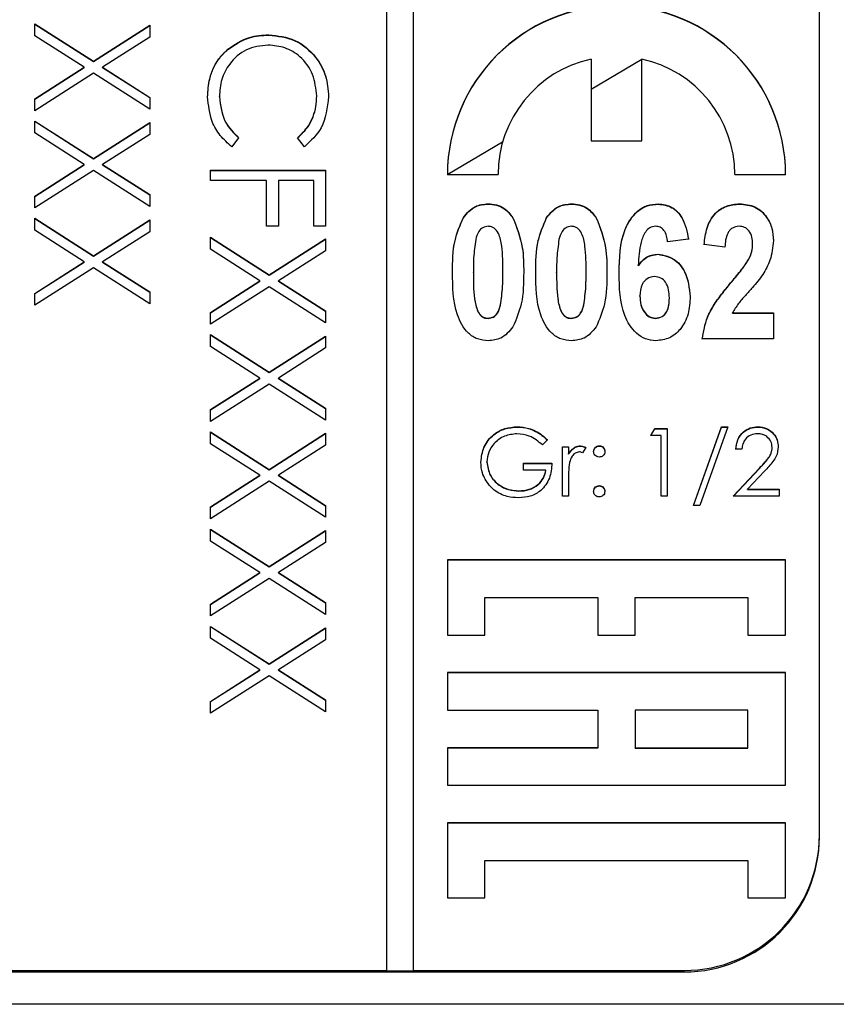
# Model space of a CAD drawing. Header units: millimetres. Extents: x 220 to 2250, y -9 to 1835.
# Tile 14 of 30: x 2026 to 2038, y 938 to 953. Entities that reach past the tile are written whole.
import ezdxf

# ---------------------------------------------------------------- set-up
doc = ezdxf.new("R2010")
doc.units = ezdxf.units.MM

msp = doc.modelspace()

# ---------------------------------------------------------------- linework, layer by layer
at = {"color": 7, "linetype": 'Continuous', "lineweight": 25}
for p, q in [((2031.759, 998.409), (2031.759, 938.467)), ((2032.159, 938.467), (2032.159, 998.409)), ((2038.159, 940.465), (2038.159, 996.411)), ((2026.559, 952.456), (2027.426, 951.902)), ((2026.559, 952.28), (2026.559, 952.456)), ((2026.559, 952.452), (2027.426, 951.897)), ((2027.426, 951.902), (2028.259, 952.435)), ((2027.426, 951.897), (2028.259, 952.43)), ((2028.259, 952.435), (2028.259, 952.259)), ((2027.288, 951.814), (2026.559, 952.28)), ((2028.259, 952.259), (2027.563, 951.814)), ((2030.019, 952.29), (2030.019, 952.294)), ((2029.412, 952.075), (2029.412, 952.079)), ((2027.426, 951.897), (2027.426, 951.902)), ((2034.784, 951.936), (2034.784, 950.727)), ((2035.534, 951.931), (2034.784, 951.486)), ((2035.534, 950.727), (2035.534, 951.936)), ((2026.559, 951.348), (2027.288, 951.814)), ((2026.559, 951.343), (2027.288, 951.81)), ((2027.288, 951.81), (2027.288, 951.814)), ((2027.563, 951.814), (2028.259, 951.369)), ((2027.563, 951.81), (2027.563, 951.814)), ((2027.563, 951.81), (2028.259, 951.365)), ((2027.426, 951.726), (2026.559, 951.172)), ((2028.259, 951.193), (2027.426, 951.726)), ((2026.559, 951.172), (2026.559, 951.348)), ((2028.259, 951.369), (2028.259, 951.193)), ((2029.289, 951.375), (2029.289, 951.38)), ((2030.728, 951.386), (2030.728, 951.39)), ((2026.559, 951.019), (2027.426, 950.465)), ((2026.559, 950.843), (2026.559, 951.019)), ((2026.559, 951.015), (2027.426, 950.46)), ((2027.426, 950.465), (2028.259, 950.997)), ((2027.426, 950.46), (2028.259, 950.993)), ((2028.259, 950.997), (2028.259, 950.822)), ((2027.288, 950.377), (2026.559, 950.843)), ((2028.259, 950.822), (2027.563, 950.377)), ((2029.573, 950.773), (2029.472, 950.64)), ((2030.547, 950.64), (2030.445, 950.773)), ((2034.784, 950.727), (2035.534, 950.727)), ((2027.426, 950.46), (2027.426, 950.465)), ((2026.559, 949.91), (2027.288, 950.377)), ((2026.559, 949.906), (2027.288, 950.373)), ((2027.426, 950.289), (2026.559, 949.735)), ((2027.288, 950.373), (2027.288, 950.377)), ((2028.259, 949.756), (2027.426, 950.289)), ((2027.563, 950.377), (2028.259, 949.932)), ((2027.563, 950.373), (2027.563, 950.377)), ((2027.563, 950.373), (2028.259, 949.928)), ((2029.159, 950.139), (2029.159, 950.291)), ((2029.159, 950.291), (2030.859, 950.291)), ((2030.859, 950.291), (2030.859, 949.464)), ((2029.159, 950.287), (2030.859, 950.287)), ((2032.659, 950.228), (2033.409, 950.228)), ((2036.909, 950.228), (2037.659, 950.228)), ((2029.987, 950.139), (2029.159, 950.139)), ((2029.987, 949.464), (2029.987, 950.139)), ((2030.161, 950.139), (2030.161, 949.464)), ((2030.684, 950.139), (2030.161, 950.139)), ((2030.684, 949.464), (2030.684, 950.139)), ((2026.559, 949.735), (2026.559, 949.91)), ((2028.259, 949.932), (2028.259, 949.756)), ((2033.261, 949.792), (2033.261, 949.797)), ((2034.492, 949.792), (2034.492, 949.797)), ((2035.774, 949.792), (2035.774, 949.797)), ((2036.978, 949.792), (2036.978, 949.797)), ((2026.559, 949.582), (2027.426, 949.028)), ((2026.559, 949.406), (2026.559, 949.582)), ((2026.559, 949.578), (2027.426, 949.023)), ((2027.426, 949.028), (2028.259, 949.56)), ((2028.259, 949.56), (2028.259, 949.384)), ((2032.895, 949.59), (2032.895, 949.594)), ((2033.629, 949.587), (2033.629, 949.591)), ((2034.125, 949.59), (2034.125, 949.594)), ((2034.86, 949.587), (2034.86, 949.591)), ((2027.426, 949.023), (2028.259, 949.556)), ((2030.161, 949.464), (2029.987, 949.464)), ((2030.859, 949.464), (2030.684, 949.464)), ((2027.288, 948.94), (2026.559, 949.406)), ((2028.259, 949.384), (2027.563, 948.94)), ((2029.159, 949.301), (2030.026, 948.746)), ((2029.159, 949.125), (2029.159, 949.301)), ((2029.159, 949.296), (2030.026, 948.742)), ((2030.026, 948.746), (2030.859, 949.279)), ((2030.026, 948.742), (2030.859, 949.274)), ((2030.859, 949.279), (2030.859, 949.103)), ((2036.223, 949.275), (2035.915, 949.233)), ((2029.888, 948.658), (2029.159, 949.125)), ((2036.761, 949.156), (2036.454, 949.194)), ((2037.172, 949.197), (2037.172, 949.202)), ((2027.426, 949.023), (2027.426, 949.028)), ((2030.859, 949.103), (2030.163, 948.658)), ((2035.772, 949.05), (2035.772, 949.054)), ((2026.559, 948.473), (2027.288, 948.94)), ((2026.559, 948.469), (2027.288, 948.935)), ((2027.426, 948.852), (2026.559, 948.297)), ((2027.288, 948.935), (2027.288, 948.94)), ((2028.259, 948.319), (2027.426, 948.852)), ((2027.563, 948.94), (2028.259, 948.495)), ((2027.563, 948.935), (2027.563, 948.94)), ((2027.563, 948.935), (2028.259, 948.491)), ((2035.481, 948.882), (2035.481, 948.887)), ((2037.11, 948.966), (2037.11, 948.971)), ((2030.026, 948.742), (2030.026, 948.746)), ((2033.043, 948.78), (2033.043, 948.784)), ((2033.479, 948.78), (2033.479, 948.784)), ((2034.274, 948.78), (2034.274, 948.784)), ((2034.71, 948.78), (2034.71, 948.784)), ((2029.159, 948.192), (2029.888, 948.658)), ((2029.159, 948.187), (2029.888, 948.654)), ((2030.026, 948.57), (2029.159, 948.016)), ((2029.888, 948.654), (2029.888, 948.658)), ((2030.859, 948.038), (2030.026, 948.57)), ((2030.163, 948.658), (2030.859, 948.214)), ((2030.163, 948.654), (2030.163, 948.658)), ((2030.163, 948.654), (2030.859, 948.209)), ((2036.864, 948.644), (2036.864, 948.648)), ((2026.559, 948.297), (2026.559, 948.473)), ((2028.259, 948.495), (2028.259, 948.319)), ((2035.505, 948.429), (2035.505, 948.434)), ((2035.941, 948.401), (2035.941, 948.405)), ((2033.444, 948.298), (2033.444, 948.302)), ((2034.675, 948.298), (2034.675, 948.302)), ((2029.159, 948.016), (2029.159, 948.192)), ((2030.859, 948.214), (2030.859, 948.038)), ((2033.261, 948.102), (2033.261, 948.106)), ((2034.492, 948.102), (2034.492, 948.106)), ((2035.737, 948.102), (2035.737, 948.106)), ((2036.875, 948.183), (2037.479, 948.183)), ((2036.875, 948.179), (2036.875, 948.183)), ((2036.875, 948.179), (2037.479, 948.179)), ((2037.479, 948.183), (2037.479, 947.799)), ((2029.159, 947.863), (2030.026, 947.309)), ((2029.159, 947.688), (2029.159, 947.863)), ((2029.159, 947.859), (2030.026, 947.305)), ((2030.026, 947.309), (2030.859, 947.842)), ((2030.026, 947.305), (2030.859, 947.837)), ((2030.859, 947.842), (2030.859, 947.666)), ((2029.888, 947.221), (2029.159, 947.688)), ((2037.479, 947.799), (2036.428, 947.799)), ((2030.859, 947.666), (2030.163, 947.221)), ((2030.026, 947.305), (2030.026, 947.309)), ((2029.159, 946.755), (2029.888, 947.221)), ((2029.159, 946.75), (2029.888, 947.217)), ((2030.026, 947.133), (2029.159, 946.579)), ((2029.888, 947.217), (2029.888, 947.221)), ((2030.859, 946.601), (2030.026, 947.133)), ((2030.163, 947.221), (2030.859, 946.776)), ((2030.163, 947.217), (2030.163, 947.221)), ((2030.163, 947.217), (2030.859, 946.772)), ((2029.159, 946.579), (2029.159, 946.755)), ((2030.859, 946.776), (2030.859, 946.601)), ((2029.159, 946.426), (2030.026, 945.872)), ((2029.159, 946.251), (2029.159, 946.426)), ((2029.159, 946.422), (2030.026, 945.867)), ((2030.026, 945.872), (2030.859, 946.405)), ((2030.026, 945.867), (2030.859, 946.4)), ((2030.859, 946.405), (2030.859, 946.229)), ((2033.691, 946.497), (2033.691, 946.502)), ((2035.666, 946.374), (2035.725, 946.476)), ((2035.82, 946.374), (2035.666, 946.374)), ((2035.669, 946.374), (2035.725, 946.472)), ((2035.725, 946.476), (2035.91, 946.476)), ((2035.725, 946.472), (2035.725, 946.476)), ((2035.725, 946.472), (2035.91, 946.472)), ((2035.82, 945.477), (2035.82, 946.374)), ((2035.91, 946.476), (2035.91, 945.477)), ((2036.295, 945.336), (2036.713, 946.502)), ((2036.296, 945.336), (2036.713, 946.497)), ((2036.807, 946.502), (2036.389, 945.336)), ((2036.713, 946.502), (2036.807, 946.502)), ((2036.713, 946.497), (2036.713, 946.502)), ((2036.713, 946.497), (2036.806, 946.497)), ((2037.249, 946.497), (2037.249, 946.502)), ((2029.888, 945.784), (2029.159, 946.251)), ((2030.859, 946.229), (2030.163, 945.784)), ((2034.141, 946.306), (2034.064, 946.233)), ((2034.627, 946.215), (2034.627, 946.22)), ((2034.904, 946.215), (2034.904, 946.22)), ((2034.359, 946.207), (2034.448, 946.207)), ((2034.359, 945.477), (2034.359, 946.207)), ((2034.359, 946.203), (2034.448, 946.203)), ((2034.448, 946.207), (2034.448, 946.1)), ((2034.448, 946.095), (2034.448, 946.1)), ((2034.705, 946.195), (2034.656, 946.117)), ((2037.013, 946.169), (2036.923, 946.169)), ((2037.461, 946.192), (2037.461, 946.197)), ((2033.243, 945.977), (2033.243, 945.981)), ((2033.782, 945.964), (2034.205, 945.964)), ((2033.782, 945.861), (2033.782, 945.964)), ((2033.782, 945.959), (2034.205, 945.959)), ((2029.159, 945.318), (2029.888, 945.784)), ((2029.159, 945.313), (2029.888, 945.78)), ((2029.888, 945.78), (2029.888, 945.784)), ((2030.026, 945.867), (2030.026, 945.872)), ((2030.163, 945.784), (2030.859, 945.339)), ((2030.163, 945.78), (2030.163, 945.784)), ((2030.163, 945.78), (2030.859, 945.335)), ((2034.115, 945.861), (2033.782, 945.861)), ((2034.115, 945.857), (2034.115, 945.861)), ((2036.884, 945.477), (2037.272, 945.89)), ((2036.888, 945.477), (2037.272, 945.886)), ((2037.349, 945.846), (2037.098, 945.579)), ((2037.272, 945.886), (2037.272, 945.89)), ((2030.026, 945.696), (2029.159, 945.142)), ((2030.859, 945.164), (2030.026, 945.696)), ((2034.448, 945.722), (2034.448, 945.477)), ((2033.717, 945.549), (2033.717, 945.554)), ((2034.904, 945.626), (2034.904, 945.631)), ((2037.098, 945.579), (2037.564, 945.579)), ((2037.098, 945.575), (2037.098, 945.579)), ((2037.098, 945.575), (2037.564, 945.575)), ((2037.564, 945.579), (2037.564, 945.477)), ((2034.448, 945.477), (2034.359, 945.477)), ((2035.91, 945.477), (2035.82, 945.477)), ((2037.564, 945.477), (2036.884, 945.477)), ((2029.159, 945.142), (2029.159, 945.318)), ((2030.859, 945.339), (2030.859, 945.164)), ((2036.389, 945.336), (2036.295, 945.336)), ((2029.159, 944.989), (2030.026, 944.435)), ((2029.159, 944.813), (2029.159, 944.989)), ((2029.159, 944.985), (2030.026, 944.43)), ((2030.026, 944.435), (2030.859, 944.968)), ((2030.026, 944.43), (2030.859, 944.963)), ((2030.859, 944.968), (2030.859, 944.792)), ((2029.888, 944.347), (2029.159, 944.813)), ((2030.859, 944.792), (2030.163, 944.347)), ((2032.659, 944.533), (2032.659, 943.423)), ((2037.659, 944.533), (2032.659, 944.533)), ((2037.659, 944.529), (2032.659, 944.529)), ((2037.659, 943.423), (2037.659, 944.533)), ((2029.159, 943.881), (2029.888, 944.347)), ((2029.159, 943.876), (2029.888, 944.343)), ((2029.888, 944.343), (2029.888, 944.347)), ((2030.026, 944.43), (2030.026, 944.435)), ((2030.163, 944.347), (2030.859, 943.902)), ((2030.163, 944.343), (2030.163, 944.347)), ((2030.163, 944.343), (2030.859, 943.898)), ((2030.026, 944.259), (2029.159, 943.705)), ((2030.859, 943.726), (2030.026, 944.259)), ((2030.859, 943.902), (2030.859, 943.726)), ((2033.214, 943.423), (2033.214, 943.978)), ((2033.214, 943.978), (2034.881, 943.978)), ((2034.881, 943.978), (2034.881, 943.423)), ((2035.436, 943.423), (2035.436, 943.978)), ((2035.436, 943.978), (2037.103, 943.978)), ((2037.103, 943.978), (2037.103, 943.423)), ((2029.159, 943.705), (2029.159, 943.881)), ((2029.159, 943.552), (2030.026, 942.998)), ((2029.159, 943.376), (2029.159, 943.552)), ((2029.159, 943.548), (2030.026, 942.993)), ((2030.026, 942.998), (2030.859, 943.53)), ((2030.026, 942.993), (2030.859, 943.526)), ((2030.859, 943.53), (2030.859, 943.355)), ((2029.888, 942.91), (2029.159, 943.376)), ((2030.859, 943.355), (2030.163, 942.91)), ((2032.659, 943.423), (2033.214, 943.423)), ((2034.881, 943.423), (2035.436, 943.423)), ((2037.103, 943.423), (2037.659, 943.423)), ((2029.159, 942.443), (2029.888, 942.91)), ((2029.159, 942.439), (2029.888, 942.906)), ((2029.888, 942.906), (2029.888, 942.91)), ((2030.026, 942.993), (2030.026, 942.998)), ((2030.163, 942.91), (2030.859, 942.465)), ((2030.163, 942.906), (2030.163, 942.91)), ((2030.163, 942.906), (2030.859, 942.461)), ((2037.659, 942.868), (2032.659, 942.868)), ((2032.659, 942.868), (2032.659, 942.313)), ((2037.659, 941.203), (2037.659, 942.868)), ((2030.026, 942.822), (2029.159, 942.268)), ((2030.859, 942.289), (2030.026, 942.822)), ((2037.659, 942.864), (2032.659, 942.864)), ((2029.159, 942.268), (2029.159, 942.443)), ((2030.859, 942.465), (2030.859, 942.289)), ((2032.659, 942.313), (2034.881, 942.313)), ((2034.881, 942.313), (2034.881, 941.758)), ((2037.103, 942.313), (2035.436, 942.313)), ((2035.436, 942.313), (2035.436, 941.758)), ((2037.103, 941.758), (2037.103, 942.313)), ((2034.881, 941.758), (2032.659, 941.758)), ((2032.659, 941.758), (2032.659, 941.203)), ((2034.881, 941.754), (2032.659, 941.754)), ((2034.881, 941.754), (2034.881, 941.758)), ((2035.436, 941.758), (2037.103, 941.758)), ((2035.436, 941.754), (2035.436, 941.758)), ((2035.436, 941.754), (2037.103, 941.754)), ((2037.103, 941.754), (2037.103, 941.758)), ((2032.659, 941.203), (2037.659, 941.203)), ((2037.659, 940.648), (2032.659, 940.648)), ((2032.659, 940.648), (2032.659, 939.538)), ((2037.659, 940.644), (2032.659, 940.644)), ((2037.659, 939.538), (2037.659, 940.648)), ((2038.159, 940.443), (2038.159, 940.465)), ((2033.214, 939.538), (2033.214, 940.093)), ((2033.214, 940.093), (2037.103, 940.093)), ((2037.103, 940.093), (2037.103, 939.538)), ((2032.659, 939.538), (2033.214, 939.538)), ((2037.103, 939.538), (2037.659, 939.538)), ((2020.159, 938.467), (2031.759, 938.467)), ((2020.159, 938.445), (2036.159, 938.445)), ((2031.759, 938.462), (2031.759, 938.467)), ((2031.759, 938.462), (2032.159, 938.462)), ((2032.159, 938.467), (2036.159, 938.467)), ((2032.159, 938.462), (2032.159, 938.467)), ((2036.159, 938.445), (2036.159, 938.467)), ((2038.659, 937.967), (2017.659, 937.967))]:
    msp.add_line(p, q, dxfattribs=at)
at = {"color": 8, "linetype": 'Continuous', "lineweight": 25}
msp.add_line((2033.476, 950.709), (2032.666, 950.228), dxfattribs=at)
at = {"color": 7, "linetype": 'Continuous', "lineweight": 25}
for centre, radius, start, end in [((2035.159, 950.226), 2.5, 0.0442, 179.9558), ((2035.159, 950.222), 2.5, 0.0442, 179.9558), ((2035.157, 950.227), 1.749, 102.3397, 179.9803), ((2035.16, 950.227), 1.749, 0.0197, 77.6603), ((2036.16, 940.466), 1.999, 269.9726, 359.9725), ((2036.16, 940.444), 1.999, 269.9726, 359.9725)]:
    msp.add_arc(centre, radius, start, end, dxfattribs=at)
for points, knots in [([(2029.412, 952.079), (2029.515, 952.149), (2029.7, 952.275), (2029.921, 952.289), (2030.019, 952.294)], [0, 0, 0, 0, 0.559029, 1, 1, 1, 1]), ([(2029.412, 952.075), (2029.515, 952.145), (2029.7, 952.271), (2029.921, 952.284), (2030.019, 952.29)], [0, 0, 0, 0, 0.559029, 1, 1, 1, 1]), ([(2030.019, 952.294), (2030.152, 952.279), (2030.418, 952.248), (2030.71, 951.997), (2030.879, 951.694), (2030.895, 951.485), (2030.902, 951.381)], [0, 0, 0, 0, 0.279512, 0.55908, 0.779374, 1, 1, 1, 1]), ([(2030.019, 952.29), (2030.152, 952.275), (2030.418, 952.244), (2030.71, 951.992), (2030.879, 951.69), (2030.895, 951.481), (2030.902, 951.376)], [0, 0, 0, 0, 0.2795119, 0.5590796, 0.7793739, 1, 1, 1, 1]), ([(2029.115, 951.379), (2029.12, 951.468), (2029.128, 951.615), (2029.198, 951.809), (2029.287, 951.959), (2029.371, 952.039), (2029.412, 952.079)], [0, 0, 0, 0, 0.339838, 0.559927, 0.779959, 1, 1, 1, 1]), ([(2029.115, 951.374), (2029.12, 951.464), (2029.128, 951.611), (2029.198, 951.804), (2029.287, 951.955), (2029.371, 952.035), (2029.412, 952.075)], [0, 0, 0, 0, 0.339838, 0.559927, 0.779959, 1, 1, 1, 1]), ([(2030.007, 952.142), (2029.897, 952.129), (2029.677, 952.103), (2029.44, 951.89), (2029.308, 951.638), (2029.296, 951.466), (2029.289, 951.38)], [0, 0, 0, 0, 0.279434, 0.558921, 0.779283, 1, 1, 1, 1]), ([(2030.728, 951.39), (2030.716, 951.499), (2030.691, 951.715), (2030.506, 951.968), (2030.264, 952.119), (2030.093, 952.134), (2030.007, 952.142)], [0, 0, 0, 0, 0.2798558, 0.5595188, 0.7796855, 1, 1, 1, 1]), ([(2029.472, 950.64), (2029.412, 950.692), (2029.292, 950.797), (2029.147, 951.049), (2029.127, 951.254), (2029.115, 951.379)], [0, 0, 0, 0, 0.28041, 0.560795, 1, 1, 1, 1]), ([(2029.289, 951.38), (2029.306, 951.248), (2029.334, 951.013), (2029.5, 950.847), (2029.573, 950.773)], [0, 0, 0, 0, 0.5587722, 1, 1, 1, 1]), ([(2029.289, 951.375), (2029.306, 951.244), (2029.334, 951.009), (2029.5, 950.842), (2029.573, 950.769)], [0, 0, 0, 0, 0.558772, 1, 1, 1, 1]), ([(2030.445, 950.773), (2030.502, 950.828), (2030.598, 950.92), (2030.678, 951.086), (2030.721, 951.235), (2030.726, 951.339), (2030.728, 951.39)], [0, 0, 0, 0, 0.339327, 0.559466, 0.779727, 1, 1, 1, 1]), ([(2030.445, 950.769), (2030.502, 950.824), (2030.598, 950.916), (2030.678, 951.081), (2030.721, 951.231), (2030.726, 951.334), (2030.728, 951.386)], [0, 0, 0, 0, 0.339327, 0.559466, 0.779727, 1, 1, 1, 1]), ([(2030.902, 951.381), (2030.884, 951.218), (2030.852, 950.926), (2030.64, 950.727), (2030.547, 950.64)], [0, 0, 0, 0, 0.559517, 1, 1, 1, 1]), ([(2032.895, 949.594), (2032.949, 949.659), (2033.046, 949.775), (2033.195, 949.79), (2033.261, 949.797)], [0, 0, 0, 0, 0.558803, 1, 1, 1, 1]), ([(2032.895, 949.59), (2032.949, 949.655), (2033.046, 949.771), (2033.195, 949.786), (2033.261, 949.792)], [0, 0, 0, 0, 0.558803, 1, 1, 1, 1]), ([(2033.261, 949.797), (2033.302, 949.794), (2033.385, 949.788), (2033.523, 949.727), (2033.589, 949.643), (2033.629, 949.591)], [0, 0, 0, 0, 0.2805809, 0.5608959, 1, 1, 1, 1]), ([(2033.261, 949.792), (2033.302, 949.79), (2033.385, 949.784), (2033.523, 949.722), (2033.589, 949.638), (2033.629, 949.587)], [0, 0, 0, 0, 0.280581, 0.560896, 1, 1, 1, 1]), ([(2034.125, 949.594), (2034.18, 949.659), (2034.277, 949.775), (2034.426, 949.79), (2034.492, 949.797)], [0, 0, 0, 0, 0.5588026, 1, 1, 1, 1]), ([(2034.125, 949.59), (2034.18, 949.655), (2034.277, 949.771), (2034.426, 949.786), (2034.492, 949.792)], [0, 0, 0, 0, 0.558803, 1, 1, 1, 1]), ([(2034.492, 949.797), (2034.533, 949.794), (2034.615, 949.788), (2034.753, 949.727), (2034.819, 949.643), (2034.86, 949.591)], [0, 0, 0, 0, 0.280581, 0.560896, 1, 1, 1, 1]), ([(2034.492, 949.792), (2034.533, 949.79), (2034.615, 949.784), (2034.753, 949.722), (2034.819, 949.638), (2034.86, 949.587)], [0, 0, 0, 0, 0.280581, 0.560896, 1, 1, 1, 1]), ([(2035.197, 948.771), (2035.202, 948.993), (2035.209, 949.326), (2035.418, 949.664), (2035.61, 949.782), (2035.72, 949.792), (2035.774, 949.797)], [0, 0, 0, 0, 0.500588, 0.749619, 0.874794, 1, 1, 1, 1]), ([(2035.197, 948.767), (2035.202, 948.989), (2035.209, 949.322), (2035.418, 949.66), (2035.61, 949.777), (2035.72, 949.787), (2035.774, 949.792)], [0, 0, 0, 0, 0.500588, 0.749619, 0.874794, 1, 1, 1, 1]), ([(2035.774, 949.797), (2035.846, 949.787), (2035.989, 949.766), (2036.167, 949.564), (2036.202, 949.385), (2036.223, 949.275)], [0, 0, 0, 0, 0.279169, 0.559101, 1, 1, 1, 1]), ([(2035.774, 949.792), (2035.846, 949.782), (2035.989, 949.762), (2036.167, 949.56), (2036.202, 949.381), (2036.223, 949.271)], [0, 0, 0, 0, 0.2791687, 0.5591013, 1, 1, 1, 1]), ([(2036.454, 949.194), (2036.464, 949.277), (2036.484, 949.442), (2036.595, 949.656), (2036.781, 949.778), (2036.913, 949.791), (2036.978, 949.797)], [0, 0, 0, 0, 0.281105, 0.560182, 0.779967, 1, 1, 1, 1]), ([(2036.454, 949.19), (2036.464, 949.273), (2036.484, 949.438), (2036.595, 949.651), (2036.781, 949.774), (2036.913, 949.786), (2036.978, 949.792)], [0, 0, 0, 0, 0.281105, 0.560182, 0.779967, 1, 1, 1, 1]), ([(2036.978, 949.797), (2037.057, 949.789), (2037.214, 949.774), (2037.38, 949.619), (2037.467, 949.437), (2037.475, 949.314), (2037.479, 949.253)], [0, 0, 0, 0, 0.279686, 0.558598, 0.779111, 1, 1, 1, 1]), ([(2036.978, 949.792), (2037.057, 949.785), (2037.214, 949.77), (2037.38, 949.614), (2037.467, 949.432), (2037.475, 949.31), (2037.479, 949.249)], [0, 0, 0, 0, 0.279686, 0.558598, 0.779111, 1, 1, 1, 1]), ([(2032.736, 948.788), (2032.736, 948.945), (2032.738, 949.225), (2032.847, 949.481), (2032.895, 949.594)], [0, 0, 0, 0, 0.561126, 1, 1, 1, 1]), ([(2032.736, 948.784), (2032.736, 948.941), (2032.738, 949.22), (2032.847, 949.477), (2032.895, 949.59)], [0, 0, 0, 0, 0.5611262, 1, 1, 1, 1]), ([(2033.629, 949.591), (2033.685, 949.446), (2033.786, 949.186), (2033.787, 948.907), (2033.787, 948.784)], [0, 0, 0, 0, 0.558267, 1, 1, 1, 1]), ([(2033.629, 949.587), (2033.685, 949.442), (2033.786, 949.181), (2033.787, 948.903), (2033.787, 948.78)], [0, 0, 0, 0, 0.558267, 1, 1, 1, 1]), ([(2033.966, 948.788), (2033.967, 948.945), (2033.969, 949.225), (2034.078, 949.481), (2034.125, 949.594)], [0, 0, 0, 0, 0.561126, 1, 1, 1, 1]), ([(2033.966, 948.784), (2033.967, 948.941), (2033.969, 949.22), (2034.078, 949.477), (2034.125, 949.59)], [0, 0, 0, 0, 0.561126, 1, 1, 1, 1]), ([(2034.86, 949.591), (2034.916, 949.446), (2035.017, 949.186), (2035.017, 948.907), (2035.018, 948.784)], [0, 0, 0, 0, 0.558267, 1, 1, 1, 1]), ([(2034.86, 949.587), (2034.916, 949.442), (2035.017, 949.181), (2035.017, 948.903), (2035.018, 948.78)], [0, 0, 0, 0, 0.558267, 1, 1, 1, 1]), ([(2033.261, 949.464), (2033.234, 949.46), (2033.179, 949.451), (2033.107, 949.378), (2033.089, 949.309), (2033.078, 949.268)], [0, 0, 0, 0, 0.279177, 0.558619, 1, 1, 1, 1]), ([(2033.479, 948.784), (2033.479, 948.914), (2033.478, 949.107), (2033.436, 949.333), (2033.369, 949.429), (2033.31, 949.46), (2033.277, 949.462), (2033.261, 949.464)], [0, 0, 0, 0, 0.5010591, 0.7508804, 0.8749448, 0.9374812, 1, 1, 1, 1]), ([(2034.492, 949.464), (2034.465, 949.46), (2034.41, 949.451), (2034.338, 949.378), (2034.32, 949.309), (2034.309, 949.268)], [0, 0, 0, 0, 0.279177, 0.558619, 1, 1, 1, 1]), ([(2034.71, 948.784), (2034.71, 948.914), (2034.709, 949.107), (2034.666, 949.333), (2034.6, 949.429), (2034.541, 949.46), (2034.508, 949.462), (2034.492, 949.464)], [0, 0, 0, 0, 0.5010591, 0.7508804, 0.8749448, 0.9374812, 1, 1, 1, 1]), ([(2035.736, 949.464), (2035.707, 949.459), (2035.65, 949.45), (2035.566, 949.365), (2035.497, 949.173), (2035.487, 949.001), (2035.481, 948.887)], [0, 0, 0, 0, 0.124187, 0.249061, 0.498254, 1, 1, 1, 1]), ([(2035.915, 949.233), (2035.911, 949.263), (2035.903, 949.323), (2035.869, 949.402), (2035.808, 949.456), (2035.76, 949.461), (2035.736, 949.464)], [0, 0, 0, 0, 0.2810044, 0.5608638, 0.780418, 1, 1, 1, 1]), ([(2036.972, 949.464), (2036.936, 949.459), (2036.884, 949.452), (2036.83, 949.404), (2036.774, 949.316), (2036.767, 949.227), (2036.761, 949.156)], [0, 0, 0, 0, 0.2486964, 0.3743685, 0.4999247, 1, 1, 1, 1]), ([(2037.172, 949.202), (2037.17, 949.236), (2037.167, 949.306), (2037.127, 949.397), (2037.054, 949.456), (2036.999, 949.461), (2036.972, 949.464)], [0, 0, 0, 0, 0.2808845, 0.5604963, 0.7799174, 1, 1, 1, 1]), ([(2033.078, 949.268), (2033.066, 949.178), (2033.043, 949.017), (2033.043, 948.855), (2033.043, 948.784)], [0, 0, 0, 0, 0.5597115, 1, 1, 1, 1]), ([(2034.309, 949.268), (2034.296, 949.178), (2034.274, 949.017), (2034.274, 948.855), (2034.274, 948.784)], [0, 0, 0, 0, 0.559712, 1, 1, 1, 1]), ([(2037.11, 948.971), (2037.129, 949.012), (2037.164, 949.085), (2037.169, 949.166), (2037.172, 949.202)], [0, 0, 0, 0, 0.559914, 1, 1, 1, 1]), ([(2037.11, 948.966), (2037.129, 949.007), (2037.164, 949.081), (2037.169, 949.162), (2037.172, 949.197)], [0, 0, 0, 0, 0.559914, 1, 1, 1, 1]), ([(2037.479, 949.253), (2037.47, 949.153), (2037.452, 948.975), (2037.362, 948.82), (2037.323, 948.752)], [0, 0, 0, 0, 0.559099, 1, 1, 1, 1]), ([(2035.481, 948.887), (2035.524, 948.938), (2035.602, 949.031), (2035.72, 949.047), (2035.772, 949.054)], [0, 0, 0, 0, 0.560019, 1, 1, 1, 1]), ([(2035.481, 948.882), (2035.524, 948.934), (2035.602, 949.027), (2035.72, 949.043), (2035.772, 949.05)], [0, 0, 0, 0, 0.560019, 1, 1, 1, 1]), ([(2035.772, 949.054), (2035.853, 949.038), (2036.017, 949.006), (2036.212, 948.764), (2036.235, 948.553), (2036.248, 948.425)], [0, 0, 0, 0, 0.2786665, 0.5597136, 1, 1, 1, 1]), ([(2035.772, 949.05), (2035.853, 949.034), (2036.017, 949.002), (2036.212, 948.759), (2036.235, 948.549), (2036.248, 948.42)], [0, 0, 0, 0, 0.278667, 0.559714, 1, 1, 1, 1]), ([(2036.864, 948.648), (2036.913, 948.706), (2037.001, 948.809), (2037.077, 948.921), (2037.11, 948.971)], [0, 0, 0, 0, 0.560211, 1, 1, 1, 1]), ([(2036.864, 948.644), (2036.913, 948.702), (2037.001, 948.805), (2037.077, 948.917), (2037.11, 948.966)], [0, 0, 0, 0, 0.560211, 1, 1, 1, 1]), ([(2033.261, 947.773), (2033.208, 947.778), (2033.101, 947.788), (2032.919, 947.91), (2032.739, 948.252), (2032.737, 948.573), (2032.736, 948.788)], [0, 0, 0, 0, 0.12513, 0.250188, 0.498801, 1, 1, 1, 1]), ([(2033.043, 948.784), (2033.043, 948.655), (2033.042, 948.461), (2033.086, 948.252), (2033.133, 948.167), (2033.169, 948.133), (2033.212, 948.11), (2033.245, 948.107), (2033.261, 948.106)], [0, 0, 0, 0, 0.50053, 0.75007, 0.812672, 0.875017, 0.937485, 1, 1, 1, 1]), ([(2033.043, 948.78), (2033.043, 948.651), (2033.042, 948.457), (2033.086, 948.248), (2033.133, 948.162), (2033.169, 948.129), (2033.212, 948.105), (2033.245, 948.103), (2033.261, 948.102)], [0, 0, 0, 0, 0.50053, 0.75007, 0.812672, 0.875017, 0.937485, 1, 1, 1, 1]), ([(2033.444, 948.302), (2033.457, 948.392), (2033.48, 948.552), (2033.479, 948.713), (2033.479, 948.784)], [0, 0, 0, 0, 0.559708, 1, 1, 1, 1]), ([(2033.444, 948.298), (2033.457, 948.387), (2033.48, 948.547), (2033.479, 948.709), (2033.479, 948.78)], [0, 0, 0, 0, 0.559708, 1, 1, 1, 1]), ([(2033.787, 948.784), (2033.786, 948.627), (2033.785, 948.346), (2033.676, 948.089), (2033.628, 947.976)], [0, 0, 0, 0, 0.561137, 1, 1, 1, 1]), ([(2034.492, 947.773), (2034.439, 947.778), (2034.332, 947.788), (2034.15, 947.91), (2033.97, 948.252), (2033.968, 948.573), (2033.966, 948.788)], [0, 0, 0, 0, 0.12513, 0.250188, 0.498801, 1, 1, 1, 1]), ([(2034.274, 948.784), (2034.274, 948.655), (2034.273, 948.461), (2034.317, 948.252), (2034.364, 948.167), (2034.4, 948.133), (2034.443, 948.11), (2034.476, 948.107), (2034.492, 948.106)], [0, 0, 0, 0, 0.50053, 0.75007, 0.812672, 0.875017, 0.937485, 1, 1, 1, 1]), ([(2034.274, 948.78), (2034.274, 948.651), (2034.273, 948.457), (2034.317, 948.248), (2034.364, 948.162), (2034.4, 948.129), (2034.443, 948.105), (2034.476, 948.103), (2034.492, 948.102)], [0, 0, 0, 0, 0.50053, 0.75007, 0.812672, 0.875017, 0.937485, 1, 1, 1, 1]), ([(2034.675, 948.302), (2034.688, 948.392), (2034.71, 948.552), (2034.71, 948.713), (2034.71, 948.784)], [0, 0, 0, 0, 0.559708, 1, 1, 1, 1]), ([(2034.675, 948.298), (2034.688, 948.387), (2034.71, 948.547), (2034.71, 948.709), (2034.71, 948.78)], [0, 0, 0, 0, 0.559708, 1, 1, 1, 1]), ([(2035.018, 948.784), (2035.017, 948.627), (2035.016, 948.346), (2034.907, 948.089), (2034.859, 947.976)], [0, 0, 0, 0, 0.561137, 1, 1, 1, 1]), ([(2035.743, 947.773), (2035.69, 947.778), (2035.584, 947.789), (2035.403, 947.909), (2035.207, 948.236), (2035.201, 948.557), (2035.197, 948.771)], [0, 0, 0, 0, 0.125109, 0.250273, 0.499351, 1, 1, 1, 1]), ([(2035.721, 948.721), (2035.684, 948.715), (2035.608, 948.702), (2035.515, 948.591), (2035.509, 948.493), (2035.505, 948.434)], [0, 0, 0, 0, 0.279132, 0.559241, 1, 1, 1, 1]), ([(2035.941, 948.405), (2035.939, 948.446), (2035.937, 948.526), (2035.897, 948.634), (2035.817, 948.708), (2035.753, 948.717), (2035.721, 948.721)], [0, 0, 0, 0, 0.281199, 0.560681, 0.780502, 1, 1, 1, 1]), ([(2037.323, 948.752), (2037.273, 948.686), (2037.191, 948.578), (2037.064, 948.439), (2036.955, 948.322), (2036.902, 948.229), (2036.875, 948.183)], [0, 0, 0, 0, 0.3399446, 0.5601197, 0.7802865, 1, 1, 1, 1]), ([(2036.428, 947.799), (2036.446, 947.908), (2036.476, 948.088), (2036.601, 948.311), (2036.727, 948.484), (2036.818, 948.593), (2036.864, 948.648)], [0, 0, 0, 0, 0.33935, 0.559373, 0.779669, 1, 1, 1, 1]), ([(2036.428, 947.794), (2036.446, 947.904), (2036.476, 948.084), (2036.601, 948.306), (2036.727, 948.479), (2036.818, 948.589), (2036.864, 948.644)], [0, 0, 0, 0, 0.33935, 0.559373, 0.779669, 1, 1, 1, 1]), ([(2035.505, 948.434), (2035.507, 948.392), (2035.511, 948.308), (2035.56, 948.201), (2035.639, 948.123), (2035.704, 948.112), (2035.737, 948.106)], [0, 0, 0, 0, 0.2809977, 0.5606461, 0.7809145, 1, 1, 1, 1]), ([(2035.505, 948.429), (2035.507, 948.387), (2035.511, 948.304), (2035.56, 948.197), (2035.639, 948.118), (2035.704, 948.107), (2035.737, 948.102)], [0, 0, 0, 0, 0.280998, 0.560646, 0.780915, 1, 1, 1, 1]), ([(2035.737, 948.106), (2035.771, 948.111), (2035.839, 948.122), (2035.934, 948.232), (2035.938, 948.336), (2035.941, 948.405)], [0, 0, 0, 0, 0.249702, 0.499814, 1, 1, 1, 1]), ([(2035.737, 948.102), (2035.771, 948.107), (2035.839, 948.118), (2035.934, 948.228), (2035.938, 948.332), (2035.941, 948.401)], [0, 0, 0, 0, 0.2497022, 0.4998136, 1, 1, 1, 1]), ([(2036.248, 948.425), (2036.244, 948.338), (2036.234, 948.165), (2036.122, 947.947), (2035.948, 947.796), (2035.811, 947.781), (2035.743, 947.773)], [0, 0, 0, 0, 0.2808976, 0.5606257, 0.7803382, 1, 1, 1, 1]), ([(2033.261, 948.106), (2033.289, 948.11), (2033.343, 948.119), (2033.415, 948.192), (2033.433, 948.261), (2033.444, 948.302)], [0, 0, 0, 0, 0.279177, 0.558619, 1, 1, 1, 1]), ([(2033.261, 948.102), (2033.289, 948.106), (2033.343, 948.114), (2033.415, 948.188), (2033.433, 948.256), (2033.444, 948.298)], [0, 0, 0, 0, 0.279177, 0.558619, 1, 1, 1, 1]), ([(2034.492, 948.106), (2034.519, 948.11), (2034.574, 948.119), (2034.646, 948.192), (2034.664, 948.261), (2034.675, 948.302)], [0, 0, 0, 0, 0.279177, 0.558619, 1, 1, 1, 1]), ([(2034.492, 948.102), (2034.519, 948.106), (2034.574, 948.114), (2034.646, 948.188), (2034.664, 948.256), (2034.675, 948.298)], [0, 0, 0, 0, 0.279177, 0.558619, 1, 1, 1, 1]), ([(2033.628, 947.976), (2033.574, 947.911), (2033.476, 947.795), (2033.327, 947.78), (2033.261, 947.773)], [0, 0, 0, 0, 0.5588026, 1, 1, 1, 1]), ([(2034.859, 947.976), (2034.804, 947.911), (2034.707, 947.795), (2034.558, 947.78), (2034.492, 947.773)], [0, 0, 0, 0, 0.5588026, 1, 1, 1, 1]), ([(2033.154, 945.977), (2033.163, 946.055), (2033.183, 946.212), (2033.327, 946.387), (2033.506, 946.487), (2033.63, 946.497), (2033.691, 946.502)], [0, 0, 0, 0, 0.279585, 0.559075, 0.779415, 1, 1, 1, 1]), ([(2033.154, 945.973), (2033.163, 946.051), (2033.183, 946.207), (2033.327, 946.383), (2033.506, 946.482), (2033.63, 946.492), (2033.691, 946.497)], [0, 0, 0, 0, 0.279585, 0.559075, 0.779415, 1, 1, 1, 1]), ([(2033.688, 946.399), (2033.625, 946.391), (2033.499, 946.376), (2033.351, 946.269), (2033.26, 946.13), (2033.249, 946.031), (2033.243, 945.981)], [0, 0, 0, 0, 0.279854, 0.559567, 0.779843, 1, 1, 1, 1]), ([(2034.064, 946.233), (2034.002, 946.284), (2033.892, 946.374), (2033.751, 946.392), (2033.688, 946.399)], [0, 0, 0, 0, 0.55981, 1, 1, 1, 1]), ([(2033.691, 946.502), (2033.749, 946.497), (2033.843, 946.49), (2033.965, 946.44), (2034.059, 946.381), (2034.114, 946.331), (2034.141, 946.306)], [0, 0, 0, 0, 0.339527, 0.559586, 0.779731, 1, 1, 1, 1]), ([(2033.691, 946.497), (2033.749, 946.493), (2033.843, 946.486), (2033.965, 946.436), (2034.059, 946.376), (2034.114, 946.326), (2034.141, 946.301)], [0, 0, 0, 0, 0.339527, 0.559586, 0.779731, 1, 1, 1, 1]), ([(2036.923, 946.169), (2036.929, 946.217), (2036.94, 946.314), (2037.026, 946.425), (2037.134, 946.492), (2037.211, 946.498), (2037.249, 946.502)], [0, 0, 0, 0, 0.280029, 0.559515, 0.779668, 1, 1, 1, 1]), ([(2036.923, 946.164), (2036.929, 946.213), (2036.94, 946.31), (2037.026, 946.421), (2037.134, 946.487), (2037.211, 946.494), (2037.249, 946.497)], [0, 0, 0, 0, 0.280029, 0.559515, 0.779668, 1, 1, 1, 1]), ([(2037.244, 946.399), (2037.21, 946.396), (2037.142, 946.389), (2037.065, 946.326), (2037.023, 946.248), (2037.016, 946.195), (2037.013, 946.169)], [0, 0, 0, 0, 0.279693, 0.55878, 0.779138, 1, 1, 1, 1]), ([(2037.461, 946.197), (2037.457, 946.228), (2037.449, 946.289), (2037.388, 946.355), (2037.317, 946.394), (2037.269, 946.397), (2037.244, 946.399)], [0, 0, 0, 0, 0.279126, 0.558978, 0.77935, 1, 1, 1, 1]), ([(2037.249, 946.502), (2037.293, 946.497), (2037.382, 946.489), (2037.482, 946.408), (2037.541, 946.309), (2037.548, 946.239), (2037.551, 946.205)], [0, 0, 0, 0, 0.279891, 0.559188, 0.779573, 1, 1, 1, 1]), ([(2037.249, 946.497), (2037.293, 946.493), (2037.382, 946.485), (2037.482, 946.403), (2037.541, 946.305), (2037.548, 946.235), (2037.551, 946.2)], [0, 0, 0, 0, 0.279891, 0.559188, 0.779573, 1, 1, 1, 1]), ([(2034.448, 946.1), (2034.473, 946.134), (2034.508, 946.182), (2034.577, 946.215), (2034.61, 946.218), (2034.627, 946.22)], [0, 0, 0, 0, 0.558841, 0.779474, 1, 1, 1, 1]), ([(2034.448, 946.095), (2034.473, 946.13), (2034.508, 946.178), (2034.577, 946.211), (2034.61, 946.214), (2034.627, 946.215)], [0, 0, 0, 0, 0.5588406, 0.7794739, 1, 1, 1, 1]), ([(2034.627, 946.22), (2034.642, 946.218), (2034.67, 946.215), (2034.694, 946.201), (2034.705, 946.195)], [0, 0, 0, 0, 0.5592431, 1, 1, 1, 1]), ([(2034.627, 946.215), (2034.642, 946.214), (2034.67, 946.21), (2034.694, 946.197), (2034.705, 946.19)], [0, 0, 0, 0, 0.559243, 1, 1, 1, 1]), ([(2034.82, 946.137), (2034.822, 946.149), (2034.825, 946.173), (2034.847, 946.201), (2034.875, 946.217), (2034.894, 946.219), (2034.904, 946.22)], [0, 0, 0, 0, 0.279539, 0.559327, 0.779689, 1, 1, 1, 1]), ([(2034.82, 946.132), (2034.822, 946.144), (2034.825, 946.169), (2034.847, 946.196), (2034.875, 946.213), (2034.894, 946.215), (2034.904, 946.215)], [0, 0, 0, 0, 0.279539, 0.559327, 0.779689, 1, 1, 1, 1]), ([(2034.904, 946.22), (2034.916, 946.218), (2034.941, 946.216), (2034.968, 946.193), (2034.985, 946.166), (2034.986, 946.146), (2034.987, 946.137)], [0, 0, 0, 0, 0.279602, 0.559212, 0.779475, 1, 1, 1, 1]), ([(2034.904, 946.215), (2034.916, 946.214), (2034.941, 946.211), (2034.968, 946.188), (2034.985, 946.161), (2034.986, 946.142), (2034.987, 946.132)], [0, 0, 0, 0, 0.279602, 0.559212, 0.779475, 1, 1, 1, 1]), ([(2034.61, 946.13), (2034.589, 946.126), (2034.546, 946.117), (2034.492, 946.058), (2034.475, 946.005), (2034.464, 945.973)], [0, 0, 0, 0, 0.278435, 0.558783, 1, 1, 1, 1]), ([(2034.656, 946.117), (2034.647, 946.121), (2034.633, 946.128), (2034.617, 946.129), (2034.61, 946.13)], [0, 0, 0, 0, 0.560396, 1, 1, 1, 1]), ([(2034.904, 946.053), (2034.891, 946.055), (2034.867, 946.058), (2034.84, 946.08), (2034.823, 946.108), (2034.821, 946.127), (2034.82, 946.137)], [0, 0, 0, 0, 0.279647, 0.559299, 0.779615, 1, 1, 1, 1]), ([(2034.987, 946.137), (2034.986, 946.124), (2034.983, 946.1), (2034.96, 946.073), (2034.933, 946.056), (2034.913, 946.054), (2034.904, 946.053)], [0, 0, 0, 0, 0.279517, 0.559326, 0.779544, 1, 1, 1, 1]), ([(2037.272, 945.89), (2037.301, 945.921), (2037.348, 945.971), (2037.41, 946.044), (2037.453, 946.115), (2037.459, 946.169), (2037.461, 946.197)], [0, 0, 0, 0, 0.340542, 0.56085, 0.780599, 1, 1, 1, 1]), ([(2037.272, 945.886), (2037.301, 945.916), (2037.348, 945.967), (2037.41, 946.04), (2037.453, 946.111), (2037.459, 946.165), (2037.461, 946.192)], [0, 0, 0, 0, 0.340542, 0.56085, 0.780599, 1, 1, 1, 1]), ([(2037.551, 946.205), (2037.545, 946.157), (2037.535, 946.077), (2037.471, 945.986), (2037.412, 945.914), (2037.37, 945.869), (2037.349, 945.846)], [0, 0, 0, 0, 0.338375, 0.558753, 0.77936, 1, 1, 1, 1]), ([(2033.276, 945.64), (2033.237, 945.697), (2033.166, 945.8), (2033.157, 945.923), (2033.154, 945.977)], [0, 0, 0, 0, 0.5593165, 1, 1, 1, 1]), ([(2033.243, 945.981), (2033.254, 945.915), (2033.274, 945.783), (2033.407, 945.643), (2033.561, 945.566), (2033.665, 945.558), (2033.717, 945.554)], [0, 0, 0, 0, 0.279051, 0.558582, 0.779235, 1, 1, 1, 1]), ([(2033.243, 945.977), (2033.254, 945.911), (2033.274, 945.778), (2033.407, 945.639), (2033.561, 945.562), (2033.665, 945.554), (2033.717, 945.549)], [0, 0, 0, 0, 0.279051, 0.558582, 0.779235, 1, 1, 1, 1]), ([(2034.205, 945.964), (2034.199, 945.888), (2034.186, 945.738), (2034.06, 945.56), (2033.887, 945.463), (2033.769, 945.455), (2033.709, 945.451)], [0, 0, 0, 0, 0.280351, 0.559367, 0.779371, 1, 1, 1, 1]), ([(2034.464, 945.973), (2034.459, 945.926), (2034.448, 945.843), (2034.448, 945.759), (2034.448, 945.722)], [0, 0, 0, 0, 0.559637, 1, 1, 1, 1]), ([(2033.717, 945.554), (2033.769, 945.558), (2033.872, 945.566), (2033.998, 945.64), (2034.086, 945.743), (2034.106, 945.822), (2034.115, 945.861)], [0, 0, 0, 0, 0.280258, 0.55994, 0.779939, 1, 1, 1, 1]), ([(2033.717, 945.549), (2033.769, 945.553), (2033.872, 945.561), (2033.998, 945.636), (2034.086, 945.738), (2034.106, 945.817), (2034.115, 945.857)], [0, 0, 0, 0, 0.280258, 0.55994, 0.779939, 1, 1, 1, 1]), ([(2033.709, 945.451), (2033.654, 945.455), (2033.562, 945.46), (2033.442, 945.505), (2033.35, 945.562), (2033.301, 945.614), (2033.276, 945.64)], [0, 0, 0, 0, 0.339789, 0.559872, 0.779908, 1, 1, 1, 1]), ([(2034.82, 945.547), (2034.822, 945.56), (2034.825, 945.584), (2034.847, 945.611), (2034.875, 945.628), (2034.894, 945.63), (2034.904, 945.631)], [0, 0, 0, 0, 0.279576, 0.559284, 0.779552, 1, 1, 1, 1]), ([(2034.82, 945.543), (2034.822, 945.555), (2034.825, 945.58), (2034.847, 945.607), (2034.875, 945.624), (2034.894, 945.625), (2034.904, 945.626)], [0, 0, 0, 0, 0.279576, 0.559284, 0.779552, 1, 1, 1, 1]), ([(2034.904, 945.464), (2034.891, 945.466), (2034.867, 945.469), (2034.84, 945.491), (2034.823, 945.519), (2034.821, 945.538), (2034.82, 945.547)], [0, 0, 0, 0, 0.279628, 0.559268, 0.779583, 1, 1, 1, 1]), ([(2034.904, 945.631), (2034.916, 945.629), (2034.941, 945.626), (2034.968, 945.604), (2034.985, 945.576), (2034.986, 945.557), (2034.987, 945.547)], [0, 0, 0, 0, 0.279602, 0.559212, 0.779475, 1, 1, 1, 1]), ([(2034.904, 945.626), (2034.916, 945.625), (2034.941, 945.622), (2034.968, 945.599), (2034.985, 945.572), (2034.986, 945.553), (2034.987, 945.543)], [0, 0, 0, 0, 0.279602, 0.559212, 0.779475, 1, 1, 1, 1]), ([(2034.987, 945.547), (2034.985, 945.535), (2034.983, 945.511), (2034.96, 945.484), (2034.933, 945.467), (2034.913, 945.465), (2034.904, 945.464)], [0, 0, 0, 0, 0.279515, 0.559486, 0.779684, 1, 1, 1, 1])]:
    msp.add_open_spline(points, degree=3, knots=knots, dxfattribs=at)

doc.saveas('drawing.dxf')
